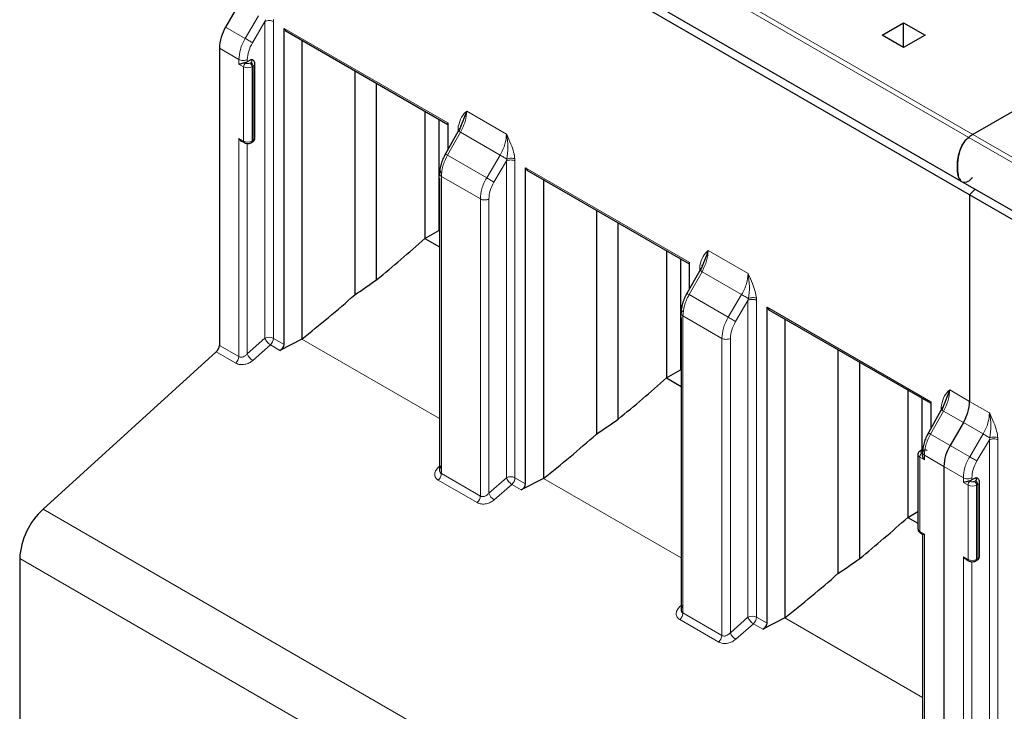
# Model space of a CAD drawing. Header units: millimetres. Extents: x 5 to 418, y 2 to 292.
# Tile 23 of 39: x 259.66 to 272.63, y 105.54 to 114.65. Entities that reach past the tile are written whole.
import ezdxf

# ---------------------------------------------------------------- set-up
doc = ezdxf.new("R2010")
doc.units = ezdxf.units.MM

msp = doc.modelspace()

# ---------------------------------------------------------------- linework, layer by layer
at = {"color": 7, "linetype": 'Continuous', "lineweight": 18}
for p, q in [((272.1591, 113.1023), (262.6132, 118.613)), ((262.6677, 118.649), (272.2137, 113.1383)), ((262.6266, 114.4059), (262.8033, 114.705)), ((262.6266, 114.4059), (262.3687, 114.5547)), ((262.7221, 114.3496), (262.8869, 114.6285)), ((262.8869, 114.6285), (262.8923, 114.6525)), ((262.8869, 110.4546), (262.8869, 114.6285)), ((262.9979, 114.6558), (262.9991, 114.6279)), ((262.9991, 114.6279), (262.9991, 110.454)), ((263.1381, 114.538), (265.2945, 113.2932)), ((262.5426, 114.1278), (262.2859, 114.2759)), ((262.5426, 114.0671), (262.5426, 114.1278)), ((262.6041, 114.0316), (262.5426, 114.0671)), ((262.6041, 113.0517), (262.6041, 114.0316)), ((262.6324, 114.0806), (262.6198, 114.0878)), ((262.6547, 114.0992), (262.6547, 114.1272)), ((262.7031, 114.0887), (262.6889, 114.0806)), ((262.6989, 114.1238), (262.7031, 114.1214)), ((262.7314, 114.0397), (262.7172, 114.0316)), ((262.7172, 113.0517), (262.7172, 114.0316)), ((262.7314, 113.0599), (262.7314, 114.0397)), ((265.5447, 113.4491), (266.0699, 113.1459)), ((265.4636, 113.1693), (265.2929, 112.8667)), ((265.4335, 113.2226), (265.4347, 113.249)), ((265.4335, 113.1848), (265.4335, 113.2226)), ((265.9853, 112.8681), (265.4636, 113.1693)), ((272.2137, 113.1383), (281.7596, 107.6275)), ((262.5426, 113.0872), (262.6041, 113.0517)), ((262.5426, 110.2133), (262.5426, 113.0872)), ((262.6547, 110.2495), (262.6547, 113.0217)), ((262.7172, 113.0517), (262.7314, 113.0599)), ((281.705, 107.5915), (272.1591, 113.1023)), ((265.2929, 112.8667), (265.8086, 112.569)), ((265.8086, 112.569), (265.9853, 112.8681)), ((265.9041, 112.5126), (266.0689, 112.7916)), ((266.0689, 112.7916), (266.0743, 112.8156)), ((266.0689, 108.6177), (266.0689, 112.7916)), ((266.1798, 112.8189), (266.1811, 112.791)), ((266.1811, 112.791), (266.1811, 108.6171)), ((266.3201, 112.7011), (268.4765, 111.4563)), ((265.7246, 112.2909), (265.2112, 112.5872)), ((265.2112, 112.5872), (265.2112, 108.6727)), ((265.7246, 108.3764), (265.7246, 112.2909)), ((265.8367, 108.4126), (265.8367, 112.2903)), ((268.7267, 111.6122), (269.2519, 111.309)), ((268.6456, 111.3324), (268.4749, 111.0297)), ((268.6155, 111.3856), (268.6167, 111.4121)), ((268.6155, 111.3479), (268.6155, 111.3856)), ((269.1673, 111.0312), (268.6456, 111.3324)), ((268.4749, 111.0297), (268.9905, 110.732)), ((269.1673, 111.0312), (268.9905, 110.732)), ((269.0861, 110.6757), (269.2509, 110.9546)), ((269.2509, 110.9546), (269.2563, 110.9787)), ((269.2509, 106.7807), (269.2509, 110.9546)), ((269.3618, 110.982), (269.363, 110.9541)), ((269.363, 110.9541), (269.363, 106.7802)), ((269.502, 110.8642), (271.6585, 109.6193)), ((268.9065, 110.4539), (268.3932, 110.7503)), ((268.3932, 110.7503), (268.3932, 106.8358)), ((262.8869, 110.4546), (262.6547, 110.2495)), ((262.9991, 110.454), (263.1381, 110.3738)), ((263.3734, 110.445), (265.1878, 109.3976)), ((268.9065, 106.5395), (268.9065, 110.4539)), ((269.0187, 106.5757), (269.0187, 110.4534)), ((262.2449, 110.275), (262.5016, 110.1268)), ((262.2859, 110.3615), (262.5426, 110.2133)), ((262.7259, 110.1625), (262.9581, 110.3676)), ((262.9581, 110.3676), (263.0822, 110.2959)), ((271.9086, 109.7753), (272.1712, 109.6237)), ((272.1712, 109.6237), (272.4339, 109.472)), ((271.8275, 109.4955), (271.6568, 109.1928)), ((271.7975, 109.5487), (271.7987, 109.5752)), ((271.7975, 109.511), (271.7975, 109.5487)), ((272.0884, 109.3449), (271.8275, 109.4955)), ((272.3493, 109.1943), (272.0884, 109.3449)), ((271.9147, 109.044), (271.6568, 109.1928)), ((272.1725, 108.8951), (272.3493, 109.1943)), ((272.2681, 108.8388), (272.4329, 109.1177)), ((272.4329, 109.1177), (272.4382, 109.1418)), ((272.4329, 104.9438), (272.4329, 109.1177)), ((272.5438, 109.145), (272.545, 109.1172)), ((272.545, 109.1172), (272.545, 104.9433)), ((271.5419, 108.9699), (271.5561, 108.978)), ((272.1725, 108.8951), (271.9147, 109.044)), ((271.5136, 108.8882), (271.5136, 107.9084)), ((271.5751, 108.8527), (271.5136, 108.8882)), ((271.5544, 108.93), (271.5419, 108.9372)), ((271.8318, 108.7652), (271.5751, 108.9134)), ((271.5751, 108.9134), (271.5751, 108.8527)), ((265.1878, 108.7708), (265.1683, 108.7526)), ((272.0885, 108.617), (271.8318, 108.7652)), ((265.1702, 108.5863), (265.6836, 108.2899)), ((265.2112, 108.6727), (265.7246, 108.3764)), ((266.0689, 108.6177), (265.8367, 108.4126)), ((266.1811, 108.6171), (266.3201, 108.5369)), ((266.5554, 108.6081), (268.3697, 107.5607)), ((272.0885, 108.5563), (272.0885, 108.617)), ((272.2007, 108.5884), (272.2007, 108.6164)), ((272.2448, 108.6131), (272.249, 108.6106)), ((265.9079, 108.3256), (266.1401, 108.5306)), ((266.1401, 108.5306), (266.2642, 108.459)), ((272.15, 108.5208), (272.0885, 108.5563)), ((272.15, 107.541), (272.15, 108.5208)), ((272.1783, 108.5698), (272.1658, 108.577)), ((272.249, 108.578), (272.2349, 108.5698)), ((272.2773, 108.529), (272.2632, 108.5208)), ((272.2632, 107.541), (272.2632, 108.5208)), ((272.2773, 107.5491), (272.2773, 108.529)), ((269.5087, 102.6911), (259.9628, 108.2019)), ((271.5136, 107.9084), (271.5751, 107.8728)), ((271.5751, 107.8728), (271.5751, 104.9989)), ((269.2014, 102.0428), (259.6555, 107.5535)), ((272.0885, 107.5765), (272.15, 107.541)), ((272.0885, 104.7025), (272.0885, 107.5765)), ((272.2632, 107.541), (272.2773, 107.5491)), ((272.2007, 104.7388), (272.2007, 107.511)), ((268.3697, 106.9339), (268.3502, 106.9157)), ((268.3932, 106.8358), (268.9065, 106.5395)), ((269.2509, 106.7807), (269.0187, 106.5757)), ((269.363, 106.7802), (269.502, 106.6999)), ((269.7374, 106.7712), (271.5517, 105.7238)), ((268.3522, 106.7494), (268.8656, 106.453)), ((269.0898, 106.4887), (269.3221, 106.6937)), ((269.3221, 106.6937), (269.4462, 106.6221))]:
    msp.add_line(p, q, dxfattribs=at)
at = {"color": 7, "linetype": 'Continuous', "lineweight": 25}
for p, q in [((262.5066, 118.0418), (272.0525, 112.531)), ((272.1712, 112.3448), (262.6253, 117.8556)), ((262.5425, 114.8556), (262.3687, 114.5547)), ((271.0187, 114.4486), (271.3015, 114.6119)), ((271.3015, 114.6119), (271.5843, 114.4486)), ((271.3015, 114.2853), (271.3015, 114.6119)), ((263.1381, 110.3738), (263.1381, 114.538)), ((263.1381, 114.538), (263.1611, 114.5051)), ((263.155, 114.508), (265.2945, 113.2729)), ((271.3015, 114.2853), (271.0187, 114.4486)), ((271.5843, 114.4486), (271.3015, 114.2853)), ((274.5471, 114.4854), (272.2137, 113.1383)), ((263.3734, 114.3819), (263.3734, 110.445)), ((262.2859, 114.2759), (262.2859, 110.3615)), ((262.6989, 114.1238), (262.6547, 114.0992)), ((262.7192, 114.1256), (262.6989, 114.1238)), ((262.7231, 114.1234), (262.7192, 114.1256)), ((262.7548, 113.0925), (262.7548, 114.0724)), ((264.0716, 113.9788), (264.0716, 111.0285)), ((264.3585, 111.2266), (264.3585, 113.8132)), ((264.9941, 113.4463), (264.9941, 111.7696)), ((265.178, 113.3402), (265.178, 111.8758)), ((265.2945, 113.2932), (265.2945, 112.9384)), ((265.4669, 113.2461), (265.4697, 113.2576)), ((265.4513, 113.2163), (265.2461, 112.8526)), ((262.5802, 113.052), (262.6124, 113.0334)), ((262.7089, 113.0334), (262.7231, 113.0416)), ((266.3201, 108.5369), (266.3201, 112.7011)), ((266.3201, 112.7011), (266.3431, 112.6682)), ((266.337, 112.671), (268.4765, 111.436)), ((265.1878, 112.5636), (265.1878, 108.7048)), ((266.5554, 112.545), (266.5554, 108.6081)), ((272.0525, 112.531), (281.5984, 107.0202)), ((272.1712, 112.3448), (272.2459, 112.4193)), ((281.7172, 106.8341), (272.1712, 112.3448)), ((272.1712, 112.3448), (272.1712, 109.6237)), ((267.2536, 112.1419), (267.2536, 109.1915)), ((267.5405, 109.3897), (267.5405, 111.9763)), ((264.9941, 111.7696), (265.178, 111.8758)), ((265.1878, 111.8701), (265.178, 111.8758)), ((264.9941, 111.7696), (265.1878, 111.6578)), ((268.1761, 111.6094), (268.1761, 109.9327)), ((268.3599, 111.5032), (268.3599, 110.0388)), ((268.4765, 111.4563), (268.4765, 111.1014)), ((268.6332, 111.3794), (268.4281, 111.0157)), ((268.6489, 111.4091), (268.6517, 111.4207)), ((269.502, 106.6999), (269.502, 110.8642)), ((269.502, 110.8642), (269.5251, 110.8313)), ((269.519, 110.8341), (271.6585, 109.599)), ((268.3697, 110.7267), (268.3697, 106.8679)), ((269.7374, 110.7081), (269.7374, 106.7712)), ((263.3734, 110.445), (263.0822, 110.2959)), ((262.2449, 110.275), (259.9628, 108.2019)), ((270.4356, 110.305), (270.4356, 107.3546)), ((270.7225, 107.5528), (270.7225, 110.1394)), ((268.1761, 109.9327), (268.3599, 110.0388)), ((268.3697, 110.0332), (268.3599, 110.0388)), ((268.1761, 109.9327), (268.3697, 109.8209)), ((271.3581, 109.7725), (271.3581, 108.0958)), ((271.5419, 109.6663), (271.5419, 108.983)), ((271.6585, 109.6193), (271.6585, 109.2645)), ((271.8152, 109.5425), (271.6101, 109.1788)), ((271.8308, 109.5722), (271.8336, 109.5838)), ((272.0884, 109.3449), (271.9147, 109.044)), ((271.5361, 108.98), (271.5219, 108.9718)), ((271.4902, 108.9209), (271.4902, 107.941)), ((271.8318, 108.7652), (271.8318, 104.8507)), ((271.8318, 108.7652), (271.8318, 104.8507)), ((266.5554, 108.6081), (266.2642, 108.459)), ((272.2448, 108.6131), (272.2007, 108.5884)), ((272.2652, 108.6148), (272.2448, 108.6131)), ((272.269, 108.6126), (272.2652, 108.6148)), ((272.3007, 107.5818), (272.3007, 108.5616)), ((271.3581, 108.0958), (271.4902, 108.1721)), ((271.3581, 108.0958), (271.4902, 108.0195)), ((271.5219, 107.89), (271.5541, 107.8714)), ((271.5517, 107.8728), (271.5517, 105.031)), ((259.6555, 107.5535), (259.6555, 104.4987)), ((272.1261, 107.5413), (272.1583, 107.5227)), ((272.2549, 107.5227), (272.269, 107.5308)), ((269.7374, 106.7712), (269.4462, 106.6221))]:
    msp.add_line(p, q, dxfattribs=at)
for centre, radius, start, end in [((262.8627, 114.2562), 0.5771, 148.85627, 178.0435), ((262.6051, 114.1919), 0.1052, 278.04527, 298.13043), ((272.4964, 112.6508), 0.5636, 120.11177, 126.76352), ((262.1607, 110.3679), 0.1254, 312.20975, 357.06846), ((271.5945, 109.6434), 0.5771, 328.85627, 358.0435), ((272.4086, 108.7455), 0.5771, 148.85627, 178.0435), ((272.1511, 108.6812), 0.1052, 278.04527, 298.13043), ((260.5945, 107.5055), 0.9403, 132.20975, 177.06846)]:
    msp.add_arc(centre, radius, start, end, dxfattribs=at)
at = {"color": 7, "linetype": 'Continuous', "lineweight": 18}
for centre, radius, start, end in [((262.6655, 114.0288), 0.0615, 122.60482, 177.39457), ((262.6607, 114.1408), 0.123, 242.60967, 297.39033), ((262.6558, 114.0288), 0.0615, 2.60534, 57.39635), ((262.7148, 114.105), 0.0202, 65.99229, 125.59145), ((262.67, 114.0369), 0.0615, 2.60543, 57.39518), ((262.7147, 114.0765), 0.0403, 294.41591, 353.83331), ((262.6237, 113.0496), 0.0197, 173.67365, 235.28796), ((262.6607, 113.1609), 0.123, 242.60967, 297.39033), ((262.6977, 113.0496), 0.0197, 304.50469, 6.34521), ((262.7113, 113.0579), 0.0201, 305.69797, 5.62039), ((262.7148, 113.0965), 0.0402, 294.37466, 354.3052), ((262.9425, 110.3445), 0.1233, 62.65648, 116.76622), ((263.0247, 110.5018), 0.1456, 198.93883, 220.72241), ((263.0536, 110.5181), 0.1782, 218.61101, 237.60925), ((262.8739, 110.4604), 0.1254, 312.20975, 357.06847), ((262.4174, 110.2197), 0.1254, 312.20975, 357.06846), ((262.8186, 110.311), 0.1751, 200.55328, 238.0041), ((271.5302, 108.9534), 0.0202, 54.42655, 113.80219), ((271.5443, 108.9617), 0.0201, 54.39041, 114.21544), ((271.5303, 108.9249), 0.0403, 186.12245, 245.58797), ((271.575, 108.8854), 0.0615, 122.60548, 177.39452), ((266.1244, 108.5076), 0.1233, 62.65648, 116.76622), ((266.2066, 108.6649), 0.1456, 198.93883, 220.72241), ((266.0559, 108.6235), 0.1254, 312.20975, 357.06847), ((272.2608, 108.5942), 0.0202, 65.99229, 125.59145), ((266.2356, 108.6812), 0.1782, 218.61101, 237.60925), ((272.2114, 108.518), 0.0615, 122.60482, 177.39457), ((272.2066, 108.63), 0.123, 242.60967, 297.39033), ((272.2018, 108.518), 0.0615, 2.60534, 57.39635), ((272.2159, 108.5262), 0.0615, 2.60543, 57.39518), ((272.2606, 108.5657), 0.0403, 294.41591, 353.83331), ((265.5993, 108.3828), 0.1254, 312.20973, 357.06863), ((266.0006, 108.4741), 0.1751, 200.55328, 238.0041), ((271.5302, 107.945), 0.0402, 185.6948, 245.62534), ((271.5337, 107.9064), 0.0201, 174.37961, 234.30203), ((272.2573, 107.5472), 0.0201, 305.69797, 5.62039), ((272.2607, 107.5858), 0.0402, 294.37466, 354.3052), ((272.1696, 107.5388), 0.0197, 173.67365, 235.28796), ((272.2066, 107.6502), 0.123, 242.60967, 297.39033), ((272.2436, 107.5388), 0.0197, 304.50469, 6.34521), ((269.3064, 106.6707), 0.1233, 62.65648, 116.76622), ((269.3886, 106.828), 0.1456, 198.93883, 220.72241), ((269.2378, 106.7866), 0.1254, 312.20975, 357.06847), ((269.4176, 106.8442), 0.1782, 218.61101, 237.60925), ((268.7813, 106.5459), 0.1254, 312.20973, 357.06863), ((269.1826, 106.6372), 0.1751, 200.55328, 238.0041)]:
    msp.add_arc(centre, radius, start, end, dxfattribs=at)
at = {"color": 7, "linetype": 'Continuous', "lineweight": 25}
for centre, major_axis, ratio, start_param, end_param in [((260.625, 118.7014), (7.7421, 9.1904), 0.6640813, 4.4332289, 4.5039683), ((260.3135, 118.8812), (9.0024, 8.2349), 0.6979427, 4.5037384, 4.5325959), ((260.8484, 118.5724), (6.8046, 9.8086), 0.6252699, 4.2581079, 4.3384103), ((263.0609, 110.353), (0.0693, 0.0473), 0.7152301, 4.5375729, 5.8291166), ((263.8069, 116.8645), (7.7421, 9.1904), 0.6640813, 4.4332289, 4.5039683), ((263.4955, 117.0442), (9.0024, 8.2349), 0.6979427, 4.5037384, 4.5325959), ((264.0304, 116.7355), (6.8046, 9.8086), 0.6252699, 4.2581079, 4.3384103), ((266.2429, 108.5161), (0.0693, 0.0473), 0.7152301, 4.5375729, 5.8291166), ((266.9889, 115.0275), (7.7421, 9.1904), 0.6640813, 4.4332289, 4.5039683), ((266.6775, 115.2073), (9.0024, 8.2349), 0.6979427, 4.5037384, 4.5325959), ((267.2124, 114.8985), (6.8046, 9.8086), 0.6252699, 4.2581079, 4.3384103), ((269.4249, 106.6792), (0.0693, 0.0473), 0.7152301, 4.5375729, 5.8291166)]:
    msp.add_ellipse(centre, major_axis=major_axis, ratio=ratio, start_param=start_param, end_param=end_param, dxfattribs=at)
at = {"color": 7, "linetype": 'Continuous', "lineweight": 18}
for points in [[(262.8869, 114.6285), (262.8952, 114.6321), (262.9118, 114.6395), (262.9432, 114.6425), (262.9746, 114.6392), (262.9909, 114.6317), (262.9991, 114.6279)], [(262.7221, 114.3496), (262.716, 114.3531), (262.7038, 114.3602), (262.6778, 114.3755), (262.6502, 114.3918), (262.6345, 114.4012), (262.6266, 114.4059)], [(262.6547, 114.1272), (262.6464, 114.1235), (262.6299, 114.1162), (262.5984, 114.1132), (262.5671, 114.1165), (262.5507, 114.124), (262.5426, 114.1278)], [(265.2753, 112.8756), (265.2711, 112.8781), (265.2626, 112.8831), (265.2627, 112.8832), (265.2724, 112.878), (265.286, 112.8704), (265.2929, 112.8667)], [(266.0689, 112.7916), (266.0772, 112.7952), (266.0937, 112.8026), (266.1252, 112.8056), (266.1566, 112.8022), (266.1729, 112.7947), (266.1811, 112.791)], [(265.8086, 112.569), (265.8164, 112.5643), (265.8322, 112.5549), (265.8597, 112.5386), (265.8858, 112.5233), (265.898, 112.5162), (265.9041, 112.5126)], [(265.8367, 112.2903), (265.8284, 112.2866), (265.8119, 112.2793), (265.7804, 112.2763), (265.749, 112.2796), (265.7327, 112.2871), (265.7246, 112.2909)], [(268.4573, 111.0387), (268.453, 111.0412), (268.4445, 111.0462), (268.4447, 111.0463), (268.4544, 111.0411), (268.468, 111.0335), (268.4749, 111.0297)], [(269.2509, 110.9546), (269.2592, 110.9583), (269.2757, 110.9656), (269.3072, 110.9687), (269.3386, 110.9653), (269.3549, 110.9578), (269.363, 110.9541)], [(268.9905, 110.732), (268.9984, 110.7273), (269.0142, 110.7179), (269.0417, 110.7017), (269.0678, 110.6864), (269.08, 110.6793), (269.0861, 110.6757)], [(269.0187, 110.4534), (269.0104, 110.4497), (268.9939, 110.4424), (268.9624, 110.4394), (268.931, 110.4427), (268.9147, 110.4502), (268.9065, 110.4539)], [(271.6393, 109.2018), (271.635, 109.2043), (271.6265, 109.2092), (271.6267, 109.2094), (271.6364, 109.2042), (271.65, 109.1966), (271.6568, 109.1928)], [(272.4329, 109.1177), (272.4412, 109.1214), (272.4577, 109.1287), (272.4892, 109.1317), (272.5205, 109.1284), (272.5369, 109.1209), (272.545, 109.1172)], [(272.2681, 108.8388), (272.262, 108.8424), (272.2498, 108.8494), (272.2237, 108.8647), (272.1962, 108.881), (272.1804, 108.8904), (272.1725, 108.8951)], [(265.1702, 108.5863), (265.1759, 108.5921), (265.1873, 108.6039), (265.2005, 108.6266), (265.2095, 108.6506), (265.2106, 108.6654), (265.2112, 108.6727)], [(272.2007, 108.6164), (272.1924, 108.6128), (272.1758, 108.6054), (272.1444, 108.6024), (272.113, 108.6058), (272.0967, 108.6133), (272.0885, 108.617)], [(268.3522, 106.7494), (268.3579, 106.7552), (268.3693, 106.767), (268.3825, 106.7897), (268.3914, 106.8137), (268.3926, 106.8285), (268.3932, 106.8358)]]:
    msp.add_open_spline(points, degree=3, dxfattribs=at)
for points, knots in [([(262.5426, 114.1278), (262.5466, 114.1716), (262.5527, 114.2383), (262.5881, 114.3347), (262.6136, 114.3819), (262.6266, 114.4059)], [0, 0, 0, 0, 0.485236, 0.7392048, 1, 1, 1, 1]), ([(262.6547, 114.1272), (262.6579, 114.1636), (262.6642, 114.2363), (262.7028, 114.3118), (262.7221, 114.3496)], [0, 0, 0, 0, 0.5001435, 1, 1, 1, 1]), ([(262.6889, 114.0806), (262.6849, 114.0787), (262.6767, 114.0748), (262.6632, 114.0736), (262.6528, 114.074), (262.6426, 114.0757), (262.6365, 114.0786), (262.6324, 114.0806)], [0, 0, 0, 0, 0.24803594, 0.49910279, 0.6261667, 0.74870515, 1, 1, 1, 1]), ([(262.7031, 114.1214), (262.7064, 114.119), (262.7131, 114.1143), (262.7152, 114.1065), (262.7144, 114.1005), (262.7115, 114.0946), (262.7065, 114.0911), (262.7031, 114.0887)], [0, 0, 0, 0, 0.2480366, 0.4991028, 0.6261663, 0.7487045, 1, 1, 1, 1]), ([(265.4347, 113.249), (265.4466, 113.2919), (265.4694, 113.3744), (265.5202, 113.4248), (265.5447, 113.4491)], [0, 0, 0, 0, 0.5194225, 1, 1, 1, 1]), ([(265.4636, 113.1693), (265.4869, 113.2172), (265.5334, 113.3127), (265.5409, 113.4037), (265.5447, 113.4491)], [0, 0, 0, 0, 0.5013234, 1, 1, 1, 1]), ([(265.4409, 113.1813), (265.438, 113.1829), (265.4324, 113.1863), (265.4349, 113.1851), (265.4449, 113.1797), (265.4573, 113.1728), (265.4636, 113.1693)], [0, 0, 0, 0, 0.24999934, 0.49999956, 0.74999978, 1, 1, 1, 1]), ([(266.0699, 113.1459), (266.0659, 113.1021), (266.0597, 113.0355), (266.0241, 112.9392), (265.9984, 112.892), (265.9853, 112.8681)], [0, 0, 0, 0, 0.4849908, 0.7390196, 1, 1, 1, 1]), ([(266.0699, 113.1459), (266.071, 113.1435), (266.0915, 113.0997), (266.1258, 113.0203), (266.1655, 112.9115), (266.1753, 112.848), (266.1798, 112.8189)], [0, 0, 0, 0, 0.0215316, 0.4046563, 0.7270073, 1, 1, 1, 1]), ([(266.0743, 112.8156), (266.0813, 112.8689), (266.0959, 112.9807), (266.0788, 113.0891), (266.0699, 113.1459)], [0, 0, 0, 0, 0.47608402, 1, 1, 1, 1]), ([(265.2929, 112.8667), (265.2803, 112.8425), (265.2554, 112.7949), (265.221, 112.6979), (265.2151, 112.6311), (265.2112, 112.5872)], [0, 0, 0, 0, 0.2607955, 0.5147643, 1, 1, 1, 1]), ([(265.9853, 112.8681), (265.9924, 112.8639), (266.0066, 112.8555), (266.0313, 112.8408), (266.0554, 112.8266), (266.068, 112.8193), (266.0743, 112.8156)], [0, 0, 0, 0, 0.2500002, 0.5000004, 0.7500007, 1, 1, 1, 1]), ([(266.0743, 112.8156), (266.0822, 112.8187), (266.0987, 112.825), (266.1284, 112.8285), (266.1576, 112.8269), (266.1726, 112.8215), (266.1798, 112.8189)], [0, 0, 0, 0, 0.2416153, 0.5000026, 0.7583885, 1, 1, 1, 1]), ([(265.7246, 112.2909), (265.7286, 112.3346), (265.7347, 112.4014), (265.7701, 112.4978), (265.7956, 112.545), (265.8086, 112.569)], [0, 0, 0, 0, 0.485236, 0.7392048, 1, 1, 1, 1]), ([(265.8367, 112.2903), (265.8399, 112.3267), (265.8462, 112.3994), (265.8848, 112.4749), (265.9041, 112.5126)], [0, 0, 0, 0, 0.5001435, 1, 1, 1, 1]), ([(268.6167, 111.4121), (268.6285, 111.4549), (268.6513, 111.5374), (268.7022, 111.5879), (268.7267, 111.6122)], [0, 0, 0, 0, 0.5194225, 1, 1, 1, 1]), ([(268.6456, 111.3324), (268.6689, 111.3803), (268.7154, 111.4757), (268.7229, 111.5668), (268.7267, 111.6122)], [0, 0, 0, 0, 0.50132343, 1, 1, 1, 1]), ([(268.6228, 111.3444), (268.62, 111.346), (268.6144, 111.3494), (268.6168, 111.3482), (268.6269, 111.3428), (268.6393, 111.3359), (268.6456, 111.3324)], [0, 0, 0, 0, 0.2499993, 0.4999996, 0.7499998, 1, 1, 1, 1]), ([(269.2519, 111.309), (269.2478, 111.2652), (269.2417, 111.1985), (269.2061, 111.1023), (269.1803, 111.0551), (269.1673, 111.0312)], [0, 0, 0, 0, 0.4849908, 0.7390196, 1, 1, 1, 1]), ([(269.2519, 111.309), (269.253, 111.3066), (269.2735, 111.2627), (269.3077, 111.1834), (269.3475, 111.0745), (269.3573, 111.0111), (269.3618, 110.982)], [0, 0, 0, 0, 0.02153155, 0.40465632, 0.72700729, 1, 1, 1, 1]), ([(269.2563, 110.9787), (269.2632, 111.0319), (269.2779, 111.1438), (269.2608, 111.2522), (269.2519, 111.309)], [0, 0, 0, 0, 0.476084, 1, 1, 1, 1]), ([(268.4749, 111.0297), (268.4623, 111.0056), (268.4374, 110.9579), (268.403, 110.861), (268.3971, 110.7942), (268.3932, 110.7503)], [0, 0, 0, 0, 0.26079547, 0.5147643, 1, 1, 1, 1]), ([(269.2563, 110.9787), (269.25, 110.9824), (269.2374, 110.9897), (269.2133, 111.0039), (269.1885, 111.0185), (269.1744, 111.027), (269.1673, 111.0312)], [0, 0, 0, 0, 0.2499993, 0.4999996, 0.7499998, 1, 1, 1, 1]), ([(269.2563, 110.9787), (269.2642, 110.9818), (269.2806, 110.9881), (269.3104, 110.9916), (269.3396, 110.9899), (269.3546, 110.9846), (269.3618, 110.982)], [0, 0, 0, 0, 0.24161528, 0.50000264, 0.75838854, 1, 1, 1, 1]), ([(268.9065, 110.4539), (268.9105, 110.4977), (268.9166, 110.5644), (268.9521, 110.6609), (268.9776, 110.7081), (268.9905, 110.732)], [0, 0, 0, 0, 0.485236, 0.7392048, 1, 1, 1, 1]), ([(269.0187, 110.4534), (269.0218, 110.4897), (269.0282, 110.5624), (269.0668, 110.638), (269.0861, 110.6757)], [0, 0, 0, 0, 0.5001435, 1, 1, 1, 1]), ([(262.5016, 110.1268), (262.51, 110.1227), (262.5269, 110.1144), (262.557, 110.1084), (262.589, 110.1071), (262.63, 110.1123), (262.6801, 110.1284), (262.7106, 110.1511), (262.7259, 110.1625)], [0, 0, 0, 0, 0.1325124, 0.2671005, 0.3953711, 0.527642, 0.7624024, 1, 1, 1, 1]), ([(262.5426, 110.2133), (262.5465, 110.2114), (262.5546, 110.2076), (262.5693, 110.2056), (262.5856, 110.2068), (262.6054, 110.2122), (262.6306, 110.225), (262.6458, 110.2405), (262.6547, 110.2495)], [0, 0, 0, 0, 0.1184731, 0.2423108, 0.3728933, 0.511399, 0.7150072, 1, 1, 1, 1]), ([(271.7987, 109.5752), (271.8105, 109.618), (271.8333, 109.7005), (271.8842, 109.751), (271.9086, 109.7753)], [0, 0, 0, 0, 0.5194225, 1, 1, 1, 1]), ([(271.8275, 109.4955), (271.8508, 109.5433), (271.8973, 109.6388), (271.9049, 109.7299), (271.9086, 109.7753)], [0, 0, 0, 0, 0.5013234, 1, 1, 1, 1]), ([(271.8048, 109.5074), (271.802, 109.5091), (271.7964, 109.5124), (271.7988, 109.5113), (271.8088, 109.5059), (271.8213, 109.4989), (271.8275, 109.4955)], [0, 0, 0, 0, 0.2499993, 0.4999996, 0.7499998, 1, 1, 1, 1]), ([(272.4339, 109.472), (272.4298, 109.4283), (272.4237, 109.3616), (272.388, 109.2654), (272.3623, 109.2182), (272.3493, 109.1943)], [0, 0, 0, 0, 0.4849908, 0.7390196, 1, 1, 1, 1]), ([(272.4382, 109.1418), (272.4452, 109.195), (272.4599, 109.3068), (272.4428, 109.4152), (272.4338, 109.472)], [0, 0, 0, 0, 0.47608402, 1, 1, 1, 1]), ([(272.4339, 109.472), (272.4349, 109.4697), (272.4555, 109.4258), (272.4897, 109.3465), (272.5294, 109.2376), (272.5393, 109.1741), (272.5438, 109.145)], [0, 0, 0, 0, 0.0215316, 0.4046563, 0.7270073, 1, 1, 1, 1]), ([(271.6568, 109.1928), (271.6442, 109.1687), (271.6194, 109.121), (271.585, 109.0241), (271.579, 108.9572), (271.5751, 108.9134)], [0, 0, 0, 0, 0.2607955, 0.5147643, 1, 1, 1, 1]), ([(272.4382, 109.1418), (272.432, 109.1454), (272.4194, 109.1528), (272.3953, 109.167), (272.3705, 109.1816), (272.3564, 109.1901), (272.3493, 109.1943)], [0, 0, 0, 0, 0.2499993, 0.4999996, 0.7499998, 1, 1, 1, 1]), ([(272.4382, 109.1418), (272.4462, 109.1448), (272.4626, 109.1512), (272.4924, 109.1547), (272.5216, 109.153), (272.5366, 109.1476), (272.5438, 109.145)], [0, 0, 0, 0, 0.2416153, 0.5000026, 0.7583885, 1, 1, 1, 1]), ([(271.5561, 108.978), (271.5601, 108.9799), (271.5683, 108.9838), (271.5818, 108.985), (271.5922, 108.9845), (271.6024, 108.9829), (271.6085, 108.98), (271.6126, 108.978)], [0, 0, 0, 0, 0.2480359, 0.4991028, 0.6261667, 0.7487051, 1, 1, 1, 1]), ([(271.5419, 108.9372), (271.5386, 108.9395), (271.5319, 108.9443), (271.5298, 108.9521), (271.5306, 108.9581), (271.5335, 108.964), (271.5385, 108.9675), (271.5419, 108.9699)], [0, 0, 0, 0, 0.24803594, 0.49910279, 0.6261667, 0.74870515, 1, 1, 1, 1]), ([(272.0885, 108.617), (272.0925, 108.6608), (272.0986, 108.7275), (272.134, 108.8239), (272.1596, 108.8712), (272.1725, 108.8951)], [0, 0, 0, 0, 0.485236, 0.7392048, 1, 1, 1, 1]), ([(265.1683, 108.7526), (265.1554, 108.7379), (265.1298, 108.7088), (265.1194, 108.6598), (265.1306, 108.6236), (265.1497, 108.5998), (265.1634, 108.5908), (265.1702, 108.5863)], [0, 0, 0, 0, 0.2595225, 0.5141041, 0.7585282, 0.878895, 1, 1, 1, 1]), ([(272.2007, 108.6164), (272.2038, 108.6528), (272.2102, 108.7255), (272.2488, 108.8011), (272.2681, 108.8388)], [0, 0, 0, 0, 0.5001435, 1, 1, 1, 1]), ([(272.249, 108.6106), (272.2523, 108.6083), (272.259, 108.6035), (272.2612, 108.5958), (272.2603, 108.5898), (272.2575, 108.5839), (272.2524, 108.5803), (272.249, 108.578)], [0, 0, 0, 0, 0.24803657, 0.49910276, 0.62616627, 0.7487045, 1, 1, 1, 1]), ([(272.2349, 108.5698), (272.2308, 108.5679), (272.2226, 108.5641), (272.2091, 108.5628), (272.1987, 108.5633), (272.1885, 108.5649), (272.1824, 108.5679), (272.1783, 108.5698)], [0, 0, 0, 0, 0.2480359, 0.4991028, 0.6261667, 0.7487051, 1, 1, 1, 1]), ([(265.6836, 108.2899), (265.692, 108.2858), (265.7089, 108.2775), (265.739, 108.2715), (265.7709, 108.2702), (265.812, 108.2754), (265.8621, 108.2914), (265.8925, 108.3142), (265.9079, 108.3256)], [0, 0, 0, 0, 0.13251242, 0.26710054, 0.39537113, 0.52764198, 0.76240237, 1, 1, 1, 1]), ([(265.7246, 108.3764), (265.7285, 108.3745), (265.7366, 108.3707), (265.7513, 108.3687), (265.7676, 108.3698), (265.7873, 108.3752), (265.8125, 108.3881), (265.8278, 108.4036), (265.8367, 108.4126)], [0, 0, 0, 0, 0.1184731, 0.2423108, 0.3728933, 0.511399, 0.7150072, 1, 1, 1, 1]), ([(268.3502, 106.9157), (268.3373, 106.901), (268.3118, 106.8719), (268.3013, 106.8229), (268.3126, 106.7867), (268.3317, 106.7629), (268.3454, 106.7539), (268.3522, 106.7494)], [0, 0, 0, 0, 0.2595225, 0.5141041, 0.7585282, 0.878895, 1, 1, 1, 1]), ([(268.9065, 106.5395), (268.9105, 106.5376), (268.9186, 106.5337), (268.9333, 106.5318), (268.9496, 106.5329), (268.9693, 106.5383), (268.9945, 106.5512), (269.0098, 106.5667), (269.0187, 106.5757)], [0, 0, 0, 0, 0.1184731, 0.2423108, 0.3728933, 0.511399, 0.7150072, 1, 1, 1, 1]), ([(268.8656, 106.453), (268.8739, 106.4489), (268.8909, 106.4406), (268.921, 106.4345), (268.9529, 106.4333), (268.994, 106.4385), (269.0441, 106.4545), (269.0745, 106.4773), (269.0898, 106.4887)], [0, 0, 0, 0, 0.1325124, 0.2671005, 0.3953711, 0.527642, 0.7624024, 1, 1, 1, 1])]:
    msp.add_open_spline(points, degree=3, knots=knots, dxfattribs=at)
at = {"color": 7, "linetype": 'Continuous', "lineweight": 25}
for points, knots in [([(262.5426, 114.0671), (262.5428, 114.0671), (262.5457, 114.0678), (262.5559, 114.0705), (262.5743, 114.0761), (262.5984, 114.0835), (262.6131, 114.0864), (262.6198, 114.0878)], [0, 0, 0, 0, 0.0120572, 0.1589954, 0.5234371, 0.7821766, 1, 1, 1, 1]), ([(262.7538, 114.0721), (262.7539, 114.0762), (262.7544, 114.0882), (262.7443, 114.1063), (262.7323, 114.1187), (262.7239, 114.1227), (262.7229, 114.1231)], [0, 0, 0, 0, 0.192647, 0.5634253, 0.9480226, 1, 1, 1, 1]), ([(265.5447, 113.4491), (265.5291, 113.4064), (265.4994, 113.325), (265.4598, 113.2276), (265.4409, 113.1813)], [0, 0, 0, 0, 0.52388783, 1, 1, 1, 1]), ([(262.5426, 113.0872), (262.5428, 113.0869), (262.5457, 113.0829), (262.556, 113.0705), (262.5682, 113.0574), (262.5795, 113.0527), (262.5803, 113.0523)], [0, 0, 0, 0, 0.0218211, 0.2877497, 0.9473158, 1, 1, 1, 1]), ([(262.6126, 113.0336), (262.6167, 113.0314), (262.6267, 113.026), (262.6433, 113.0221), (262.6555, 113.0215), (262.6607, 113.0213)], [0, 0, 0, 0, 0.28990559, 0.69739988, 1, 1, 1, 1]), ([(262.6607, 113.0213), (262.6714, 113.0223), (262.6864, 113.0237), (262.702, 113.0293), (262.7069, 113.0327), (262.7086, 113.0338)], [0, 0, 0, 0, 0.6317419, 0.8750875, 1, 1, 1, 1]), ([(262.7231, 113.0416), (262.7273, 113.0444), (262.7363, 113.0504), (262.7464, 113.0629), (262.7535, 113.0772), (262.7543, 113.0874), (262.7548, 113.0925)], [0, 0, 0, 0, 0.2271035, 0.4738245, 0.7340911, 1, 1, 1, 1]), ([(272.1591, 113.1023), (272.1441, 113.0892), (272.114, 113.0632), (272.0726, 113.0014), (272.0424, 112.9319), (272.0239, 112.8601), (272.0114, 112.7825), (272.0072, 112.6955), (272.0156, 112.6151), (272.0304, 112.5575), (272.0482, 112.54), (272.0546, 112.5338)], [0, 0, 0, 0, 0.08944439, 0.17874751, 0.3007042, 0.40115618, 0.50414033, 0.66281249, 0.82621238, 0.93829188, 1, 1, 1, 1]), ([(272.2076, 112.5693), (272.1949, 112.5564), (272.1693, 112.5305), (272.1285, 112.5107), (272.0906, 112.506), (272.0557, 112.5222), (272.0314, 112.5593), (272.0171, 112.6097), (272.0089, 112.6739), (272.0087, 112.7573), (272.0213, 112.8533), (272.0469, 112.9472), (272.0856, 113.0247), (272.1269, 113.076), (272.1507, 113.0954), (272.1591, 113.1023)], [0, 0, 0, 0, 0.0586788, 0.1176494, 0.1727991, 0.2332226, 0.3179975, 0.3887678, 0.4612653, 0.5797074, 0.7017677, 0.797796, 0.8948658, 0.9627447, 1, 1, 1, 1]), ([(265.2632, 112.8829), (265.2521, 112.8615), (265.2297, 112.8187), (265.2063, 112.751), (265.1907, 112.6833), (265.1887, 112.6411), (265.1878, 112.6199)], [0, 0, 0, 0, 0.2474483, 0.4965224, 0.7473327, 1, 1, 1, 1]), ([(268.7266, 111.6122), (268.7111, 111.5695), (268.6814, 111.4881), (268.6417, 111.3907), (268.6228, 111.3444)], [0, 0, 0, 0, 0.5238878, 1, 1, 1, 1]), ([(268.4452, 111.0459), (268.434, 111.0246), (268.4117, 110.9818), (268.3882, 110.9141), (268.3726, 110.8464), (268.3707, 110.8042), (268.3697, 110.783)], [0, 0, 0, 0, 0.2474483, 0.4965224, 0.7473327, 1, 1, 1, 1]), ([(271.9086, 109.7753), (271.8931, 109.7326), (271.8634, 109.6512), (271.8237, 109.5538), (271.8048, 109.5074)], [0, 0, 0, 0, 0.5238878, 1, 1, 1, 1]), ([(271.6272, 109.209), (271.616, 109.1877), (271.5937, 109.1448), (271.5702, 109.0772), (271.5546, 109.0095), (271.5527, 108.9672), (271.5517, 108.946)], [0, 0, 0, 0, 0.2474483, 0.4965224, 0.7473327, 1, 1, 1, 1]), ([(271.5223, 108.9714), (271.5183, 108.9691), (271.5086, 108.9635), (271.4973, 108.9494), (271.4902, 108.9337), (271.491, 108.9237), (271.4912, 108.9206)], [0, 0, 0, 0, 0.2145799, 0.5310939, 0.8527918, 1, 1, 1, 1]), ([(271.555, 108.9876), (271.5542, 108.9875), (271.5493, 108.9869), (271.543, 108.984), (271.5381, 108.9807), (271.5364, 108.9796)], [0, 0, 0, 0, 0.11262999, 0.69771598, 1, 1, 1, 1]), ([(271.5751, 108.8527), (271.5749, 108.853), (271.5721, 108.857), (271.5634, 108.8706), (271.5543, 108.892), (271.5505, 108.9156), (271.5532, 108.9254), (271.5544, 108.93)], [0, 0, 0, 0, 0.0120572, 0.1589961, 0.5234394, 0.78218, 1, 1, 1, 1]), ([(265.2102, 108.7743), (265.2061, 108.7685), (265.1983, 108.7576), (265.1899, 108.7374), (265.1868, 108.7181), (265.1891, 108.7012), (265.1939, 108.6894), (265.2012, 108.6795), (265.2079, 108.675), (265.2112, 108.6727)], [0, 0, 0, 0, 0.165929, 0.3096489, 0.5301871, 0.6561172, 0.7757175, 0.88997, 1, 1, 1, 1]), ([(272.2997, 108.5613), (272.2999, 108.5654), (272.3003, 108.5774), (272.2902, 108.5956), (272.2783, 108.6079), (272.2698, 108.6119), (272.2688, 108.6124)], [0, 0, 0, 0, 0.192647, 0.5634253, 0.9480226, 1, 1, 1, 1]), ([(272.0885, 108.5563), (272.0887, 108.5564), (272.0916, 108.5571), (272.1018, 108.5598), (272.1202, 108.5654), (272.1443, 108.5727), (272.1591, 108.5757), (272.1658, 108.577)], [0, 0, 0, 0, 0.0120572, 0.1589954, 0.5234371, 0.7821766, 1, 1, 1, 1]), ([(271.4912, 107.9413), (271.4911, 107.9372), (271.4906, 107.9253), (271.5007, 107.9071), (271.5127, 107.8947), (271.5211, 107.8908), (271.5221, 107.8903)], [0, 0, 0, 0, 0.1927113, 0.5636135, 0.9483392, 1, 1, 1, 1]), ([(271.5751, 107.8728), (271.5749, 107.8728), (271.5721, 107.8721), (271.5636, 107.8705), (271.5557, 107.8691), (271.5544, 107.8716), (271.5543, 107.8718)], [0, 0, 0, 0, 0.0218211, 0.2877497, 0.9473158, 1, 1, 1, 1]), ([(272.0885, 107.5765), (272.0887, 107.5762), (272.0916, 107.5722), (272.102, 107.5597), (272.1142, 107.5467), (272.1254, 107.5419), (272.1262, 107.5416)], [0, 0, 0, 0, 0.0218211, 0.2877497, 0.9473158, 1, 1, 1, 1]), ([(272.269, 107.5308), (272.2733, 107.5337), (272.2822, 107.5397), (272.2923, 107.5521), (272.2994, 107.5665), (272.3003, 107.5767), (272.3007, 107.5818)], [0, 0, 0, 0, 0.2271035, 0.4738245, 0.7340911, 1, 1, 1, 1]), ([(272.1585, 107.5229), (272.1627, 107.5207), (272.1726, 107.5153), (272.1893, 107.5113), (272.2014, 107.5108), (272.2066, 107.5105)], [0, 0, 0, 0, 0.2899056, 0.6973999, 1, 1, 1, 1]), ([(272.2066, 107.5105), (272.2174, 107.5115), (272.2323, 107.5129), (272.248, 107.5186), (272.2529, 107.5219), (272.2545, 107.5231)], [0, 0, 0, 0, 0.6317419, 0.8750875, 1, 1, 1, 1]), ([(268.3922, 106.9374), (268.388, 106.9315), (268.3803, 106.9206), (268.3719, 106.9005), (268.3688, 106.8812), (268.3711, 106.8643), (268.3759, 106.8524), (268.3832, 106.8426), (268.3899, 106.8381), (268.3932, 106.8358)], [0, 0, 0, 0, 0.16592901, 0.30964888, 0.53018712, 0.65611722, 0.77571751, 0.88996998, 1, 1, 1, 1])]:
    msp.add_open_spline(points, degree=3, knots=knots, dxfattribs=at)
for points in [[(265.2112, 112.5872), (265.2047, 112.5919), (265.1917, 112.6013), (265.1859, 112.6195), (265.1911, 112.6376), (265.2039, 112.6472), (265.2102, 112.6519)], [(268.3932, 110.7503), (268.3867, 110.755), (268.3737, 110.7644), (268.3679, 110.7825), (268.3731, 110.8007), (268.3858, 110.8103), (268.3922, 110.815)], [(271.5751, 108.9134), (271.5686, 108.9181), (271.5556, 108.9275), (271.5499, 108.9456), (271.5551, 108.9638), (271.5678, 108.9733), (271.5742, 108.9781)]]:
    msp.add_open_spline(points, degree=3, dxfattribs=at)

doc.saveas('drawing.dxf')
